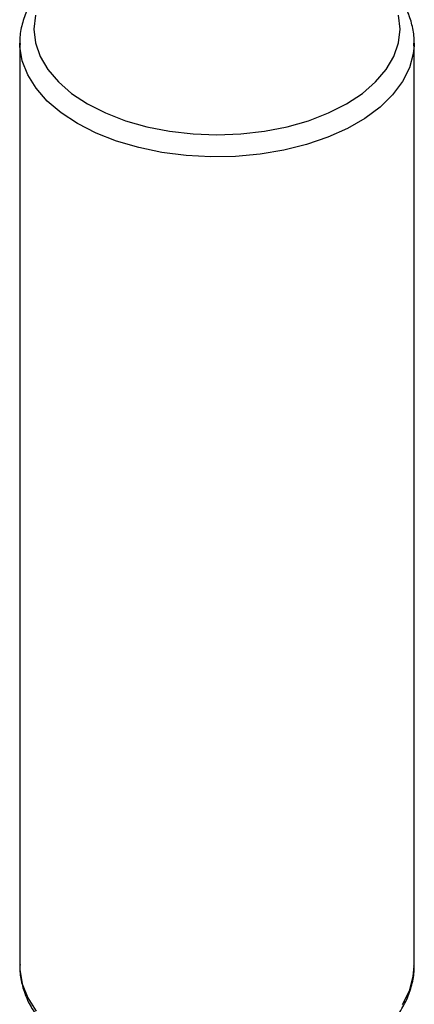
# Model space of a CAD drawing. Header units: millimetres. Extents: x 0 to 594, y 0 to 420.
# Tile 13 of 14: x 507 to 529, y 222 to 278. Entities that reach past the tile are written whole.
import ezdxf

# ---------------------------------------------------------------- set-up
doc = ezdxf.new("R2010")
doc.units = ezdxf.units.MM

msp = doc.modelspace()

# ---------------------------------------------------------------- linework, layer by layer
at = {"color": 7, "linetype": 'Continuous', "lineweight": 25}
for p, q in [((506.553801, 277.128286), (506.553801, 224.507542)), ((506.554602, 277.05078), (506.553801, 277.128286)), ((529.053801, 277.128286), (529.051297, 276.991272)), ((529.053801, 224.507542), (529.053801, 277.128286))]:
    msp.add_line(p, q, dxfattribs=at)
at = {"color": 7, "linetype": 'Continuous', "lineweight": 25, "flags": 128}
for points in [[(507.439256, 278.715379), (507.349821, 277.927659), (507.439256, 277.13994), (507.706032, 276.365698), (508.145583, 275.618182), (508.750389, 274.910182), (509.510101, 274.253812), (510.411721, 273.660302)], [(510.411721, 273.660302), (511.439821, 273.139808), (512.576811, 272.701236), (513.803236, 272.352089), (515.098112, 272.098341), (516.439283, 271.944335), (517.803801, 271.892705), (519.168319, 271.944335), (520.50949, 272.098341), (521.804366, 272.352089), (523.030791, 272.701236), (524.167781, 273.139808), (525.195881, 273.660302), (526.097501, 274.253812), (526.857213, 274.910182), (527.462019, 275.618182), (527.90157, 276.365698), (528.168346, 277.13994), (528.257781, 277.927659), (528.168346, 278.715379)]]:
    msp.add_lwpolyline(points, dxfattribs=at)
at = {"color": 8, "linetype": 'Continuous', "lineweight": 25, "flags": 128}
for points in [[(509.84885, 272.535991), (508.914557, 273.14777), (508.120453, 273.822324), (507.479061, 274.549015), (507.000497, 275.316382), (506.692307, 276.112325), (506.559352, 276.92429), (506.554602, 277.05078)], [(529.051297, 276.991272), (529.003873, 276.517101), (528.782864, 275.711558), (528.38871, 274.928357), (527.827624, 274.179851), (527.108457, 273.477843), (526.24255, 272.833405), (525.243559, 272.2567), (524.127239, 271.756823), (522.911194, 271.341656), (521.614603, 271.017749), (520.257912, 270.790208), (518.862519, 270.662622), (517.45043, 270.637004), (516.043913, 270.713758), (514.665151, 270.891672), (513.335887, 271.167941), (512.077085, 271.538209), (510.908597, 271.996635), (509.84885, 272.535991)], [(506.553801, 224.507542), (506.559352, 224.303546), (506.692307, 223.491581), (507.000497, 222.695638), (507.479061, 221.928271)], [(528.38871, 222.307613), (528.782864, 223.090814), (529.003873, 223.896357), (529.053801, 224.507542)]]:
    msp.add_lwpolyline(points, dxfattribs=at)
at = {"color": 7, "linetype": 'Continuous', "lineweight": 25}
for points, knots in [([(529.033383, 276.967433), (529.041574, 277.056138), (529.075418, 277.422668), (528.972593, 278.068394), (528.727664, 278.881506), (528.322671, 279.663728), (527.775589, 280.408571), (527.08583, 281.108637), (526.261344, 281.753999), (525.313472, 282.334139), (524.257938, 282.839646), (523.112097, 283.263385), (521.893688, 283.600299), (520.620064, 283.846907), (519.308729, 284.00079), (517.977376, 284.060474), (516.643845, 284.025405), (515.325998, 283.895957), (514.04143, 283.673411), (512.807228, 283.359856), (511.63981, 282.958055), (510.554985, 282.471331), (509.56807, 281.903546), (508.69472, 281.259592), (507.950491, 280.546296), (507.352231, 279.773871), (506.908443, 278.956497), (506.644104, 278.11281), (506.53437, 277.465895), (506.564005, 277.109935), (506.570078, 277.036989)], [0, 0, 0, 0, 0.011303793, 0.046707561, 0.0820546, 0.117766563, 0.154171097, 0.191348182, 0.229151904, 0.267331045, 0.305658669, 0.343965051, 0.382202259, 0.420365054, 0.458468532, 0.496536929, 0.534598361, 0.572678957, 0.610803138, 0.649001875, 0.687304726, 0.725735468, 0.764302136, 0.80297705, 0.841618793, 0.879981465, 0.917746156, 0.954657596, 0.990708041, 1, 1, 1, 1]), ([(506.56807, 224.582983), (506.562822, 224.522739), (506.53337, 224.184653), (506.636351, 223.56742), (506.879574, 222.754327), (507.28503, 221.9721), (507.831985, 221.227258), (508.52178, 220.527192), (509.346255, 219.88183), (510.294131, 219.30169), (511.349664, 218.796183), (512.495504, 218.372444), (513.713913, 218.03553), (514.987538, 217.788921), (516.298872, 217.635038), (517.630226, 217.575355), (518.963757, 217.610424), (520.281604, 217.739872), (521.566172, 217.962418), (522.800374, 218.275973), (523.967792, 218.677774), (525.052616, 219.164498), (526.039535, 219.732282), (526.912873, 220.376237), (527.657143, 221.089533), (528.25525, 221.861957), (528.699597, 222.679334), (528.961918, 223.523008), (529.071971, 224.14072), (529.046685, 224.467506), (529.043299, 224.511267)], [0, 0, 0, 0, 0.007733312, 0.043399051, 0.079007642, 0.114983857, 0.151657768, 0.189109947, 0.227193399, 0.265655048, 0.304266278, 0.34285611, 0.381376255, 0.419821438, 0.458206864, 0.49655695, 0.534900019, 0.573262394, 0.611668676, 0.650150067, 0.68873634, 0.727451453, 0.766303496, 0.805264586, 0.844192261, 0.882838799, 0.920882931, 0.958067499, 0.994384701, 1, 1, 1, 1])]:
    msp.add_open_spline(points, degree=3, knots=knots, dxfattribs=at)

doc.saveas('drawing.dxf')
